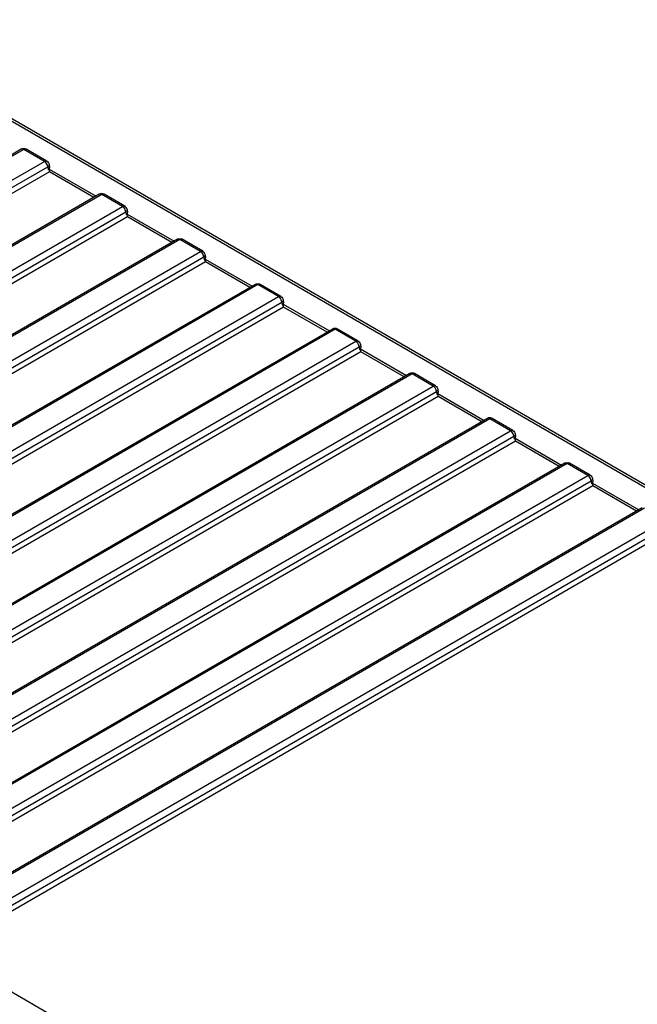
# Model space of a CAD drawing. Header units: millimetres. Extents: x 0 to 841, y 0 to 594.
# Tile 124 of 127: x 713 to 733, y 494 to 526. Entities that reach past the tile are written whole.
import ezdxf

# ---------------------------------------------------------------- set-up
doc = ezdxf.new("R2010")
doc.units = ezdxf.units.MM
doc.header["$LTSCALE"] = 46.255
doc.layers.get('0').update_dxf_attribs({"linetype": 'CONTINUOUS'})
for name, color, linetype in [('CURVES', 7, 'CONTINUOUS'), ('DRAFTS', 7, 'CONTINUOUS'), ('ROUNDS', 7, 'CONTINUOUS')]:
    doc.layers.add(name, color=color, linetype=linetype)

msp = doc.modelspace()

# ---------------------------------------------------------------- linework, layer by layer
at = {"color": 7, "linetype": 'CONTINUOUS'}
for centre, radius, start, end in [((713.6718, 522.0032), 1.2948, 300.77428, 301.63945), ((713.5026, 522.2874), 1.6255, 300.02767, 300.77114), ((715.9775, 520.8586), 1.6255, 300.02767, 300.77114), ((716.1466, 520.5744), 1.2948, 300.77428, 301.63945), ((718.4524, 519.4297), 1.6255, 300.02767, 300.77114), ((718.6215, 519.1455), 1.2948, 300.77428, 301.63945), ((720.9272, 518.0008), 1.6255, 300.02767, 300.77114), ((721.0964, 517.7166), 1.2948, 300.77428, 301.63945), ((723.3809, 516.5842), 1.6255, 300.02767, 300.77114), ((723.55, 516.3), 1.2948, 300.77428, 301.63945), ((725.8346, 515.1676), 1.6255, 300.02767, 300.77114), ((726.0037, 514.8834), 1.2948, 300.77428, 301.63945), ((728.2882, 513.751), 1.6255, 300.02767, 300.77114), ((728.4574, 513.4668), 1.2948, 300.77428, 301.63945), ((730.7419, 512.3343), 1.6255, 300.02767, 300.77114), ((730.911, 512.0502), 1.2948, 300.77428, 301.63945)]:
    msp.add_arc(centre, radius, start, end, dxfattribs=at)
for centre in [(714.2088, 520.9411), (716.6837, 519.5122), (719.1585, 518.0833), (721.6334, 516.6545), (724.0871, 515.2378), (726.5407, 513.8212), (728.9944, 512.4046), (731.4481, 510.988)]:
    msp.add_ellipse(centre, major_axis=(0.1511, 0), ratio=0.5729812, start_param=-0.4466673, end_param=0.0851805, dxfattribs=at)
at = {"layer": 'CURVES', "color": 40, "linetype": 'CONTINUOUS'}
msp.add_line((757.4509, 496.833), (707.6335, 525.5951), dxfattribs=at)
at = {"layer": 'DRAFTS', "color": 7, "linetype": 'CONTINUOUS'}
for p, q in [((714.3451, 520.9037), (715.834, 520.0441)), ((714.356, 520.8143), (714.351, 520.9002)), ((714.356, 520.8143), (703.2848, 514.4224)), ((715.762, 520.0025), (714.356, 520.8143)), ((716.8309, 519.3854), (705.7597, 512.9935)), ((716.82, 519.4748), (718.3088, 518.6152)), ((716.8309, 519.3854), (716.8259, 519.4714)), ((718.2369, 518.5737), (716.8309, 519.3854)), ((719.3057, 517.9566), (708.2346, 511.5646)), ((719.2949, 518.0459), (720.7837, 517.1863)), ((719.3057, 517.9566), (719.3008, 518.0425)), ((720.7118, 517.1448), (719.3057, 517.9566)), ((721.7806, 516.5277), (696.6734, 502.032)), ((721.7697, 516.6171), (723.2374, 515.7697)), ((721.7806, 516.5277), (721.7756, 516.6136)), ((723.1654, 515.7282), (721.7806, 516.5277)), ((724.2343, 515.1111), (699.127, 500.6154)), ((724.2234, 515.2004), (725.6844, 514.3569)), ((724.2343, 515.1111), (724.2293, 515.197)), ((725.6125, 514.3154), (724.2343, 515.1111)), ((726.6771, 513.7838), (728.1447, 512.9365)), ((726.6879, 513.6945), (726.683, 513.7804)), ((726.6879, 513.6945), (701.5807, 499.1988)), ((728.0727, 512.8949), (726.6879, 513.6945)), ((729.1416, 512.2778), (704.0343, 497.7822)), ((729.1307, 512.3672), (730.5984, 511.5199)), ((729.1416, 512.2778), (729.1366, 512.3638)), ((730.5264, 511.4783), (729.1416, 512.2778)), ((731.5844, 510.9506), (733.052, 510.1032)), ((731.5952, 510.8612), (731.5903, 510.9472)), ((731.5952, 510.8612), (706.488, 496.3655)), ((732.9801, 510.0617), (731.5952, 510.8612)), ((734.0489, 509.4446), (710.9277, 496.0956)), ((737.1886, 480.9339), (710.8508, 496.14))]:
    msp.add_line(p, q, dxfattribs=at)
at = {"layer": 'ROUNDS', "color": 9, "linetype": 'CONTINUOUS'}
for p, q in [((757.4509, 496.833), (707.6335, 525.5951)), ((713.5379, 521.5254), (683.5697, 504.2233)), ((713.4643, 521.5336), (713.4628, 521.5328)), ((714.1964, 521.1452), (713.5379, 521.5254)), ((713.6129, 521.5328), (713.6114, 521.5336)), ((684.2283, 503.8431), (714.1964, 521.1452)), ((684.3339, 503.6703), (714.3021, 520.9724)), ((714.3021, 520.9724), (714.3161, 520.8801)), ((716.0127, 520.0966), (686.0446, 502.7944)), ((715.9392, 520.1048), (715.9377, 520.1039)), ((716.6713, 519.7163), (716.0127, 520.0966)), ((716.0878, 520.1039), (716.0863, 520.1048)), ((686.7031, 502.4142), (716.6713, 519.7163)), ((686.8088, 502.2414), (716.777, 519.5435)), ((716.777, 519.5435), (716.7909, 519.4512)), ((718.4876, 518.6677), (688.5195, 501.3656)), ((719.1462, 518.2875), (718.4876, 518.6677)), ((718.5626, 518.6751), (718.5625, 518.6751)), ((689.178, 500.9853), (719.1462, 518.2875)), ((689.2837, 500.8125), (719.2518, 518.1147)), ((719.2518, 518.1147), (719.2658, 518.0223)), ((720.9625, 517.2388), (690.9943, 499.9367)), ((721.621, 516.8586), (720.9625, 517.2388)), ((721.0375, 517.2462), (721.0374, 517.2463)), ((691.6529, 499.5565), (721.621, 516.8586)), ((691.7586, 499.3837), (721.7267, 516.6858)), ((721.7267, 516.6858), (721.7407, 516.5935)), ((723.4161, 515.8222), (693.448, 498.5201)), ((723.3426, 515.8304), (723.3411, 515.8296)), ((724.0747, 515.442), (723.4161, 515.8222)), ((723.4912, 515.8296), (723.4897, 515.8304)), ((694.1066, 498.1399), (724.0747, 515.442)), ((694.2122, 497.967), (724.1804, 515.2692)), ((724.1804, 515.2692), (724.1944, 515.1768)), ((725.8632, 514.4094), (695.8951, 497.1073)), ((726.5284, 514.0253), (725.8632, 514.4094)), ((696.5602, 496.7232), (726.5284, 514.0253)), ((696.6659, 496.5504), (726.634, 513.8525)), ((726.634, 513.8525), (726.648, 513.7602)), ((728.3235, 512.989), (698.3553, 495.6868)), ((728.2499, 512.9972), (728.2484, 512.9963)), ((728.982, 512.6087), (728.3235, 512.989)), ((728.3985, 512.9963), (728.397, 512.9972)), ((699.0139, 495.3066), (728.982, 512.6087)), ((699.1195, 495.1338), (729.0877, 512.4359)), ((729.0877, 512.4359), (729.1017, 512.3436)), ((730.7771, 511.5723), (700.809, 494.2702)), ((731.4357, 511.1921), (730.7771, 511.5723)), ((730.8522, 511.5797), (730.8521, 511.5798)), ((701.4675, 493.89), (731.4357, 511.1921)), ((701.5732, 493.7172), (731.5413, 511.0193)), ((731.5413, 511.0193), (731.5553, 510.927)), ((733.2308, 510.1557), (703.2626, 492.8536)), ((703.9212, 492.4734), (733.8893, 509.7755)), ((704.0269, 492.3006), (733.995, 509.6027))]:
    msp.add_line(p, q, dxfattribs=at)
at = {"layer": 'ROUNDS', "color": 7, "linetype": 'CONTINUOUS'}
for p, q in [((757.5759, 496.8454), (707.7079, 525.6367)), ((713.4629, 521.5329), (683.4947, 504.2307)), ((714.2714, 521.1526), (713.6129, 521.5329)), ((714.3447, 521.0452), (714.3593, 520.9488)), ((715.9377, 520.104), (685.9696, 502.8019)), ((716.7463, 519.7238), (716.0877, 520.104)), ((716.8196, 519.6163), (716.8342, 519.52)), ((718.4126, 518.6751), (688.4445, 501.373)), ((719.2212, 518.2949), (718.5626, 518.6751)), ((719.2945, 518.1875), (719.3091, 518.0911)), ((720.8875, 517.2462), (690.9193, 499.9441)), ((721.696, 516.866), (721.0375, 517.2462)), ((721.7693, 516.7586), (721.784, 516.6622)), ((723.3411, 515.8296), (693.373, 498.5275)), ((724.1497, 515.4494), (723.4911, 515.8296)), ((724.223, 515.342), (724.2376, 515.2456)), ((725.7883, 514.4169), (695.8201, 497.1147)), ((726.6034, 514.0328), (725.9382, 514.4168)), ((726.6767, 513.9253), (726.6913, 513.829)), ((728.2485, 512.9964), (698.2803, 495.6943)), ((729.057, 512.6162), (728.3985, 512.9964)), ((729.1303, 512.5087), (729.1449, 512.4124)), ((730.7021, 511.5798), (700.734, 494.2776)), ((731.5107, 511.1995), (730.8521, 511.5798)), ((731.584, 511.0921), (731.5986, 510.9957)), ((733.1558, 510.1631), (703.1876, 492.861))]:
    msp.add_line(p, q, dxfattribs=at)
for centre, radius, start, end in [((713.5379, 521.4029), 0.15, 61.30874, 118.69126), ((716.0127, 519.9741), 0.15, 61.30874, 118.69126), ((723.4161, 515.6997), 0.15, 61.30874, 118.69126), ((725.8641, 514.2857), 0.1515, 107.52668, 120.0339), ((728.3235, 512.8665), 0.15, 61.30874, 118.69126)]:
    msp.add_arc(centre, radius, start, end, dxfattribs=at)
at = {"layer": 'ROUNDS', "color": 9, "linetype": 'CONTINUOUS'}
for points, knots in [([(713.4871, 521.5398), (713.4831, 521.5396), (713.4752, 521.5384), (713.4677, 521.5355), (713.4643, 521.5337)], [0, 0, 0, 0, 0.5098246, 1, 1, 1, 1]), ([(713.6114, 521.5337), (713.5957, 521.5421), (713.5667, 521.5401), (713.5443, 521.5291), (713.5379, 521.5254)], [0, 0, 0, 0, 0.706927, 1, 1, 1, 1]), ([(714.1964, 521.1452), (714.203, 521.149), (714.2258, 521.1601), (714.2557, 521.1617), (714.2714, 521.1526)], [0, 0, 0, 0, 0.2941956, 1, 1, 1, 1]), ([(714.3196, 520.9866), (714.317, 520.9841), (714.3113, 520.9791), (714.3053, 520.9746), (714.3021, 520.9724)], [0, 0, 0, 0, 0.489398, 1, 1, 1, 1]), ([(715.962, 520.1109), (715.9579, 520.1107), (715.95, 520.1095), (715.9426, 520.1066), (715.9391, 520.1048)], [0, 0, 0, 0, 0.5098246, 1, 1, 1, 1]), ([(716.0863, 520.1048), (716.0706, 520.1132), (716.0415, 520.1112), (716.0191, 520.1002), (716.0127, 520.0966)], [0, 0, 0, 0, 0.706927, 1, 1, 1, 1]), ([(716.6713, 519.7163), (716.6778, 519.7201), (716.7007, 519.7313), (716.7306, 519.7328), (716.7463, 519.7237)], [0, 0, 0, 0, 0.2941834, 1, 1, 1, 1]), ([(719.1462, 518.2875), (719.1527, 518.2912), (719.1756, 518.3024), (719.2055, 518.304), (719.2212, 518.2949)], [0, 0, 0, 0, 0.2941834, 1, 1, 1, 1]), ([(721.621, 516.8586), (721.6276, 516.8624), (721.6504, 516.8735), (721.6803, 516.8751), (721.696, 516.866)], [0, 0, 0, 0, 0.2941956, 1, 1, 1, 1]), ([(721.7442, 516.7), (721.7416, 516.6974), (721.7359, 516.6925), (721.7299, 516.688), (721.7267, 516.6858)], [0, 0, 0, 0, 0.489398, 1, 1, 1, 1]), ([(723.3654, 515.8366), (723.3613, 515.8364), (723.3534, 515.8352), (723.346, 515.8323), (723.3426, 515.8304)], [0, 0, 0, 0, 0.5098246, 1, 1, 1, 1]), ([(723.4897, 515.8304), (723.474, 515.8388), (723.4449, 515.8368), (723.4225, 515.8259), (723.4161, 515.8222)], [0, 0, 0, 0, 0.706927, 1, 1, 1, 1]), ([(724.0747, 515.442), (724.0813, 515.4458), (724.1041, 515.4569), (724.134, 515.4585), (724.1497, 515.4494)], [0, 0, 0, 0, 0.2941956, 1, 1, 1, 1]), ([(724.1979, 515.2834), (724.1952, 515.2808), (724.1896, 515.2758), (724.1835, 515.2713), (724.1804, 515.2692)], [0, 0, 0, 0, 0.489398, 1, 1, 1, 1]), ([(725.8097, 514.4235), (725.8059, 514.4232), (725.7984, 514.4217), (725.7915, 514.4187), (725.7883, 514.4169)], [0, 0, 0, 0, 0.5081374, 1, 1, 1, 1]), ([(725.9383, 514.4168), (725.9226, 514.4259), (725.8926, 514.4243), (725.8698, 514.4132), (725.8632, 514.4094)], [0, 0, 0, 0, 0.7057901, 1, 1, 1, 1]), ([(726.5284, 514.0253), (726.5349, 514.0291), (726.5578, 514.0403), (726.5877, 514.0419), (726.6034, 514.0328)], [0, 0, 0, 0, 0.2941956, 1, 1, 1, 1]), ([(726.6516, 513.8668), (726.6489, 513.8642), (726.6432, 513.8592), (726.6372, 513.8547), (726.634, 513.8525)], [0, 0, 0, 0, 0.489398, 1, 1, 1, 1]), ([(728.2727, 513.0033), (728.2687, 513.0031), (728.2608, 513.0019), (728.2533, 512.999), (728.2499, 512.9972)], [0, 0, 0, 0, 0.5098246, 1, 1, 1, 1]), ([(728.397, 512.9972), (728.3813, 513.0056), (728.3523, 513.0036), (728.3299, 512.9926), (728.3235, 512.989)], [0, 0, 0, 0, 0.706927, 1, 1, 1, 1]), ([(728.982, 512.6087), (728.9886, 512.6125), (729.0114, 512.6237), (729.0413, 512.6252), (729.057, 512.6162)], [0, 0, 0, 0, 0.2941956, 1, 1, 1, 1]), ([(729.1052, 512.4501), (729.1026, 512.4476), (729.0969, 512.4426), (729.0909, 512.4381), (729.0877, 512.4359)], [0, 0, 0, 0, 0.489398, 1, 1, 1, 1]), ([(731.4357, 511.1921), (731.4422, 511.1959), (731.4651, 511.207), (731.495, 511.2086), (731.5107, 511.1995)], [0, 0, 0, 0, 0.2941956, 1, 1, 1, 1]), ([(731.5589, 511.0335), (731.5562, 511.031), (731.5506, 511.026), (731.5445, 511.0215), (731.5413, 511.0193)], [0, 0, 0, 0, 0.489398, 1, 1, 1, 1])]:
    msp.add_open_spline(points, degree=3, knots=knots, dxfattribs=at)
for points in [[(713.5379, 521.5254), (713.5226, 521.5342), (713.5047, 521.5407), (713.4871, 521.5398)], [(714.2365, 521.113), (714.2246, 521.1254), (714.2113, 521.1366), (714.1964, 521.1452)], [(714.3021, 520.9724), (714.2983, 521.024), (714.2722, 521.0756), (714.2365, 521.113)], [(714.3404, 521.0153), (714.3357, 521.0045), (714.3281, 520.9948), (714.3196, 520.9866)], [(714.3447, 521.0452), (714.3463, 521.0353), (714.3444, 521.0246), (714.3404, 521.0153)], [(716.0127, 520.0966), (715.9975, 520.1053), (715.9795, 520.1118), (715.962, 520.1109)], [(716.7221, 519.6721), (716.7077, 519.6894), (716.6907, 519.7051), (716.6713, 519.7163)], [(716.777, 519.5435), (716.7736, 519.59), (716.7518, 519.6362), (716.7221, 519.6721)], [(716.8151, 519.5861), (716.8074, 519.5686), (716.7927, 519.5543), (716.777, 519.5435)], [(716.8196, 519.6163), (716.8211, 519.6063), (716.8193, 519.5954), (716.8151, 519.5861)], [(718.4373, 518.6821), (718.4287, 518.6817), (718.42, 518.6794), (718.4126, 518.6751)], [(718.4876, 518.6677), (718.4725, 518.6764), (718.4547, 518.6828), (718.4373, 518.6821)], [(718.5365, 518.6821), (718.5195, 518.6825), (718.5023, 518.6762), (718.4876, 518.6677)], [(718.5626, 518.6752), (718.5548, 518.6796), (718.5455, 518.6819), (718.5365, 518.6821)], [(719.1969, 518.2432), (719.1826, 518.2605), (719.1656, 518.2762), (719.1462, 518.2875)], [(719.2518, 518.1147), (719.2485, 518.1611), (719.2267, 518.2074), (719.1969, 518.2432)], [(719.29, 518.1572), (719.2823, 518.1398), (719.2675, 518.1254), (719.2518, 518.1147)], [(719.2945, 518.1875), (719.296, 518.1774), (719.2941, 518.1665), (719.29, 518.1572)], [(720.9121, 517.2532), (720.9036, 517.2528), (720.8949, 517.2505), (720.8875, 517.2463)], [(720.9625, 517.2388), (720.9474, 517.2475), (720.9296, 517.2539), (720.9121, 517.2532)], [(721.0114, 517.2533), (720.9944, 517.2536), (720.9772, 517.2473), (720.9625, 517.2388)], [(721.0374, 517.2463), (721.0296, 517.2508), (721.0204, 517.2531), (721.0114, 517.2533)], [(721.6611, 516.8264), (721.6493, 516.8388), (721.6359, 516.85), (721.621, 516.8586)], [(721.7267, 516.6858), (721.723, 516.7374), (721.6968, 516.789), (721.6611, 516.8264)], [(721.7651, 516.7287), (721.7603, 516.7179), (721.7527, 516.7082), (721.7442, 516.7)], [(721.7694, 516.7586), (721.7709, 516.7487), (721.7691, 516.738), (721.7651, 516.7287)], [(723.4161, 515.8222), (723.4009, 515.831), (723.3829, 515.8374), (723.3654, 515.8366)], [(724.1148, 515.4097), (724.1029, 515.4221), (724.0895, 515.4334), (724.0747, 515.442)], [(724.1804, 515.2692), (724.1766, 515.3207), (724.1505, 515.3724), (724.1148, 515.4097)], [(724.2187, 515.3121), (724.214, 515.3013), (724.2064, 515.2916), (724.1979, 515.2834)], [(724.223, 515.342), (724.2245, 515.3321), (724.2227, 515.3214), (724.2187, 515.3121)], [(725.8632, 514.4094), (725.8472, 514.4186), (725.8281, 514.4253), (725.8097, 514.4235)], [(726.5684, 513.9931), (726.5566, 514.0055), (726.5432, 514.0168), (726.5284, 514.0253)], [(726.634, 513.8525), (726.6303, 513.9041), (726.6042, 513.9558), (726.5684, 513.9931)], [(726.6724, 513.8955), (726.6677, 513.8846), (726.6601, 513.875), (726.6516, 513.8668)], [(726.6767, 513.9254), (726.6782, 513.9154), (726.6764, 513.9047), (726.6724, 513.8955)], [(728.3235, 512.989), (728.3082, 512.9977), (728.2903, 513.0042), (728.2727, 513.0033)], [(729.0221, 512.5765), (729.0102, 512.5889), (728.9969, 512.6002), (728.982, 512.6087)], [(729.0877, 512.4359), (729.0839, 512.4875), (729.0578, 512.5391), (729.0221, 512.5765)], [(729.126, 512.4789), (729.1213, 512.468), (729.1137, 512.4583), (729.1052, 512.4501)], [(729.1303, 512.5088), (729.1319, 512.4988), (729.13, 512.4881), (729.126, 512.4789)], [(730.7268, 511.5867), (730.7182, 511.5864), (730.7095, 511.584), (730.7021, 511.5798)], [(730.7771, 511.5723), (730.762, 511.5811), (730.7442, 511.5875), (730.7268, 511.5867)], [(730.826, 511.5868), (730.809, 511.5871), (730.7918, 511.5808), (730.7771, 511.5723)], [(730.8521, 511.5798), (730.8443, 511.5843), (730.835, 511.5866), (730.826, 511.5868)], [(731.4757, 511.1599), (731.4639, 511.1723), (731.4505, 511.1835), (731.4357, 511.1921)], [(731.5413, 511.0193), (731.5376, 511.0709), (731.5115, 511.1225), (731.4757, 511.1599)], [(731.5797, 511.0622), (731.575, 511.0514), (731.5674, 511.0417), (731.5589, 511.0335)], [(731.584, 511.0922), (731.5855, 511.0822), (731.5837, 511.0715), (731.5797, 511.0622)]]:
    msp.add_open_spline(points, degree=3, dxfattribs=at)
at = {"layer": 'ROUNDS', "color": 7, "linetype": 'CONTINUOUS'}
for points in [[(714.2714, 521.1526), (714.2926, 521.1404), (714.3112, 521.1223), (714.3241, 521.1015)], [(714.3241, 521.1015), (714.3346, 521.0845), (714.3417, 521.065), (714.3447, 521.0452)], [(716.7932, 519.6812), (716.781, 519.6984), (716.7646, 519.7132), (716.7463, 519.7237)], [(716.8196, 519.6163), (716.8161, 519.6394), (716.8068, 519.6622), (716.7932, 519.6812)], [(718.4126, 518.6751), (718.4369, 518.6891), (718.4663, 518.6963), (718.4943, 518.6951)], [(718.4943, 518.6951), (718.518, 518.694), (718.5421, 518.687), (718.5626, 518.6751)], [(719.2681, 518.2523), (719.2559, 518.2695), (719.2395, 518.2843), (719.2212, 518.2949)], [(719.2945, 518.1875), (719.291, 518.2105), (719.2817, 518.2333), (719.2681, 518.2523)], [(720.8875, 517.2462), (720.9117, 517.2603), (720.9411, 517.2674), (720.9691, 517.2662)], [(720.9691, 517.2662), (720.9929, 517.2652), (721.017, 517.2581), (721.0375, 517.2462)], [(721.696, 516.866), (721.7172, 516.8538), (721.7358, 516.8357), (721.7487, 516.8149)], [(721.7487, 516.8149), (721.7592, 516.7979), (721.7664, 516.7784), (721.7694, 516.7586)], [(724.1497, 515.4494), (724.1709, 515.4372), (724.1895, 515.4191), (724.2024, 515.3983)], [(724.2024, 515.3983), (724.2129, 515.3813), (724.22, 515.3618), (724.223, 515.342)], [(725.9383, 514.4167), (725.9035, 514.4368), (725.8568, 514.4421), (725.8185, 514.4301)], [(726.6034, 514.0328), (726.6245, 514.0205), (726.6431, 514.0024), (726.656, 513.9816)], [(726.656, 513.9816), (726.6665, 513.9647), (726.6737, 513.9451), (726.6767, 513.9254)], [(729.057, 512.6162), (729.0782, 512.6039), (729.0968, 512.5858), (729.1097, 512.565)], [(729.1097, 512.565), (729.1202, 512.548), (729.1273, 512.5285), (729.1303, 512.5088)], [(730.7021, 511.5798), (730.7264, 511.5938), (730.7558, 511.6009), (730.7838, 511.5997)], [(730.7838, 511.5997), (730.8075, 511.5987), (730.8316, 511.5917), (730.8522, 511.5797)], [(731.5107, 511.1995), (731.5319, 511.1873), (731.5504, 511.1692), (731.5633, 511.1484)], [(731.5633, 511.1484), (731.5739, 511.1314), (731.581, 511.1119), (731.584, 511.0922)]]:
    msp.add_open_spline(points, degree=3, dxfattribs=at)

doc.saveas('drawing.dxf')
